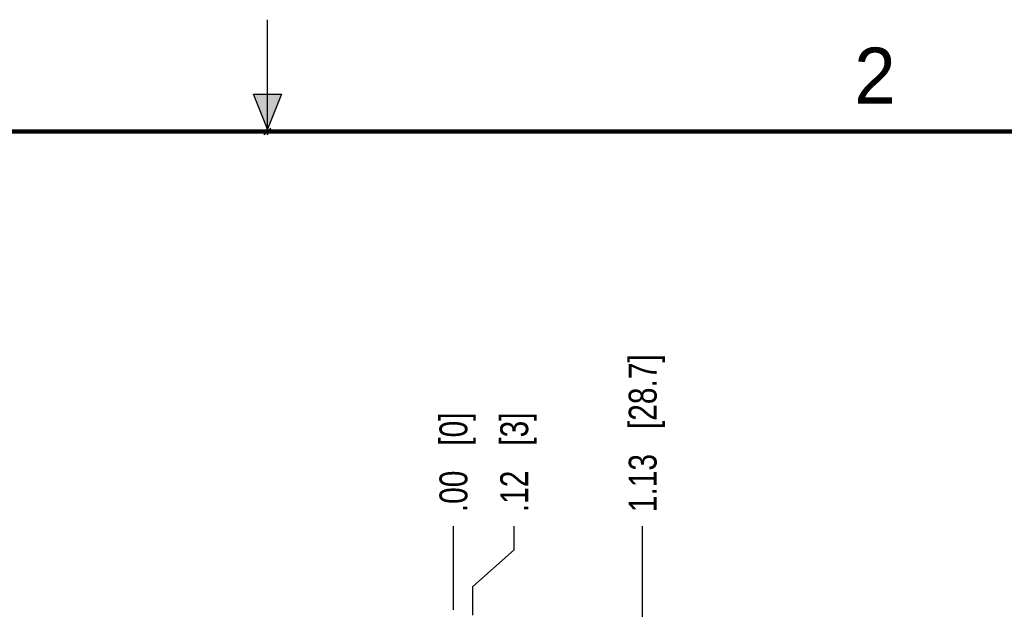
# Model space of a CAD drawing. Header units: inches. Extents: x 0 to 22, y 0 to 17.
# Tile 48 of 59: x 9.9 to 14.3, y 14.4 to 17. Entities that reach past the tile are written whole.
import ezdxf

# ---------------------------------------------------------------- set-up
doc = ezdxf.new("R2010")
doc.units = ezdxf.units.IN
doc.header["$LTSCALE"] = 1.21
doc.header["$MEASUREMENT"] = 0
doc.layers.get('0').update_dxf_attribs({"linetype": 'CONTINUOUS'})
doc.layers.add('DIMENSIONS', color=7, linetype='CONTINUOUS')
doc.styles.get("Standard").update_dxf_attribs({"font": 'txt', "width": 0.8})
doc.styles.add('TEXTSTYLE_2', font='txt')
doc.dimstyles.new('DIMSTYLE_1', dxfattribs={"dimtxt": 0.125, "dimasz": 0.18, "dimexe": 0.125, "dimexo": 0.0625, "dimgap": 0.09, "dimtad": 0, "dimtih": 1, "dimtoh": 1, "dimlfac": 1.333333, "dimzin": 4, "dimdsep": 46, "dimtxsty": 'STANDARD', "dimblk": '_FILLED', "dimblk1": '_FILLED', "dimblk2": '_FILLED', "dimcen": 0.09, "dimadec": 0, "dimazin": 0, "dimtp": 0.001, "dimtm": 0.001, "dimtfac": 1, "dimtofl": 0, "dimtmove": 0, "dimatfit": 3, "dimldrblk": '_FILLED', "dimfxl": 1, "dimtolj": 1, "dimtzin": 4, "dimarcsym": 0})
doc.dimstyles.new('DIMSTYLE_2', dxfattribs={"dimtxt": 0.125, "dimasz": 0.18, "dimexe": 0.125, "dimexo": 0.0625, "dimgap": 0.09, "dimtad": 0, "dimtih": 1, "dimtoh": 1, "dimlfac": 1.333333, "dimzin": 4, "dimdsep": 46, "dimtxsty": 'STANDARD', "dimblk": '_FILLED', "dimblk1": '_FILLED', "dimblk2": '_FILLED', "dimcen": 0.09, "dimadec": 0, "dimazin": 0, "dimtfac": 1, "dimtofl": 0, "dimtmove": 0, "dimatfit": 3, "dimldrblk": '_FILLED', "dimfxl": 1, "dimtolj": 1, "dimtzin": 4, "dimarcsym": 0})

# ---------------------------------------------------------------- blocks, each defined once
blk = doc.blocks.new('*D41')
at = {"layer": 'DIMENSIONS', "color": 2, "linetype": 'CONTINUOUS'}
for p, q in [((12.1036, 14.6291), (12.1036, 14.7346)), ((11.9189, 14.4648), (12.1036, 14.6291)), ((11.9189, 14.3371), (11.9189, 14.4648))]:
    blk.add_line(p, q, dxfattribs=at)
at = {"layer": 'DIMENSIONS', "color": 2, "linetype": 'CONTINUOUS', "insert": (12.0411, 14.7971), "char_height": 0.125, "width": 0.725, "attachment_point": 1, "rotation": 90, "line_spacing_factor": 0.9}
blk.add_mtext('.12{\\Ftxt.shx;\\W1.000000;\\H0.125000; }[3]', dxfattribs=at)
blk = doc.blocks.new('_FILLED')
at = {"color": 0, "linetype": 'BYBLOCK'}
blk.add_solid([(0, 0), (-1, 0.174), (-1, -0.174)], dxfattribs=at)
blk = doc.blocks.new('*D42')
at = {"layer": 'DIMENSIONS', "color": 2, "linetype": 'CONTINUOUS'}
blk.add_line((11.8315, 14.3596), (11.8315, 14.7346), dxfattribs=at)
at = {"layer": 'DIMENSIONS', "color": 2, "linetype": 'CONTINUOUS', "insert": (11.769, 14.7971), "char_height": 0.125, "width": 0.725, "attachment_point": 1, "rotation": 90, "line_spacing_factor": 0.9}
blk.add_mtext('.00{\\Ftxt.shx;\\W1.000000;\\H0.125000; }[0]', dxfattribs=at)
blk = doc.blocks.new('*D43')
at = {"layer": 'DIMENSIONS', "color": 2, "linetype": 'CONTINUOUS'}
blk.add_line((12.6783, 13.3665), (12.6783, 14.7346), dxfattribs=at)
at = {"layer": 'DIMENSIONS', "color": 2, "linetype": 'CONTINUOUS', "insert": (12.6158, 14.7971), "char_height": 0.125, "width": 1.125, "attachment_point": 1, "rotation": 90, "line_spacing_factor": 0.9}
blk.add_mtext('1.13{\\Ftxt.shx;\\W1.000000;\\H0.125000; }[28.7]', dxfattribs=at)

msp = doc.modelspace()

# ---------------------------------------------------------------- hatches: boundary and pattern name
at = {"linetype": 'CONTINUOUS'}
msp.add_hatch(color=2, dxfattribs=at).paths.add_polyline_path([(11, 16.51), (10.9375, 16.6663), (11.0625, 16.6663)])

# ---------------------------------------------------------------- linework, layer by layer
at = {"color": 2, "linetype": 'CONTINUOUS'}
for p, q in [((11, 16.485), (11, 17)), ((11, 16.51), (10.9375, 16.6663)), ((10.9375, 16.6663), (11.0625, 16.6663)), ((11.0625, 16.6663), (11, 16.51)), ((11.015, 16.515), (10.985, 16.485)), ((10.985, 16.485), (11, 16.515)), ((11, 16.485), (11.015, 16.515))]:
    msp.add_line(p, q, dxfattribs=at)
at = {"color": 7, "linetype": 'CONTINUOUS', "const_width": 0.02}
msp.add_lwpolyline([(21.5, 16.5), (0.5, 16.5)], dxfattribs=at)

# ---------------------------------------------------------------- texts
at = {"color": 2, "linetype": 'CONTINUOUS', "insert": (13.625, 16.875), "char_height": 0.25, "width": 0.25, "attachment_point": 1, "line_spacing_factor": 0.9, "style": 'TEXTSTYLE_2'}
msp.add_mtext('2', dxfattribs=at)

# ---------------------------------------------------------------- dimensions: what is measured, and where the dimension line sits
at = {"layer": 'DIMENSIONS', "color": 2, "linetype": 'CONTINUOUS'}
for feature_location, offset, dtype, origin, dimstyle, picture, middle in [((12.6783, 13.3665), (0, 1.3682), 1, (11.8315, 13.304), 'DIMSTYLE_1', '*D43', (12.6783, 15.3596)), ((11.8315368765, 14.3596363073), (0, 0.375), 1, (11.8315368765, 14.2971363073), 'DIMSTYLE_2', '*D42', (11.8315368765, 15.1596363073)), ((11.9189, 14.3371), (0.1847, 0.3975), 0, (11.8315, 14.2971), 'DIMSTYLE_1', '*D41', (12.1036, 15.1596))]:
    dim = msp.add_ordinate_dim(feature_location=feature_location, offset=offset, dtype=dtype, origin=origin, dimstyle=dimstyle, override={"dimtad": 1, "dimtih": 0, "dimtoh": 0}, dxfattribs=at)
    dim.commit()
    dim.dimension.update_dxf_attribs({"geometry": picture, "text_midpoint": middle})

doc.saveas('drawing.dxf')
